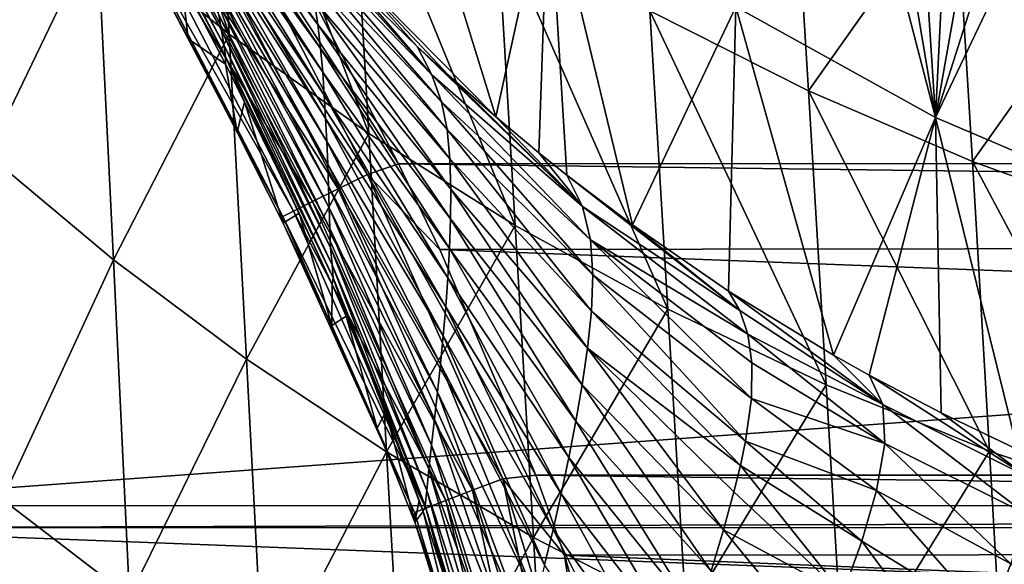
# Model space of a CAD drawing. Header units: metres. Extents: x -26 to 26, y -167 to 32.
# Tile 127 of 237: x -18.77 to -13.39, y -47.97 to -45. Entities that reach past the tile are written whole.
import ezdxf

# ---------------------------------------------------------------- set-up
doc = ezdxf.new("R2010")
doc.units = ezdxf.units.M
doc.layers.add('solid_12_411_043_XXX', color=7, linetype='CONTINUOUS')

msp = doc.modelspace()

# ---------------------------------------------------------------- linework, layer by layer
at = {"layer": 'solid_12_411_043_XXX'}
for points in [[(-17.62326, -45.076035, 117.600014), (-18.430151, -42.734676, 117.362389), (-17.716063, -43.351398, 116.958641)], [(-17.62326, -45.076035, 117.600014), (-18.343582, -44.496498, 118.007454), (-18.430151, -42.734676, 117.362389)], [(-16.862778, -45.617825, 117.214233), (-17.716063, -43.351398, 116.958641), (-16.959463, -43.927929, 116.576515)], [(-16.862778, -45.617825, 117.214233), (-17.62326, -45.076035, 117.600014), (-17.716063, -43.351398, 116.958641)], [(-16.825003, -43.405056, 153.702087), (-16.169792, -45.526539, 165.413956), (-17.08239, -44.601254, 165.464966)], [(-16.825003, -43.405056, 153.702087), (-15.880789, -44.214432, 153.614578), (-16.169792, -45.526539, 165.413956)], [(-14.859478, -44.925873, 153.537781), (-14.286386, -43.541481, 141.659256), (-13.769708, -45.529945, 153.47258)], [(-13.769708, -45.529945, 153.47258), (-14.286386, -43.541481, 141.659256), (-14.087562, -43.63604, 141.642578)], [(-13.769708, -45.529945, 153.47258), (-14.087562, -43.63604, 141.642578), (-13.886951, -43.727016, 141.626541)], [(-13.769708, -45.529945, 153.47258), (-13.886951, -43.727016, 141.626541), (-13.684623, -43.814381, 141.61113)], [(-13.769708, -45.529945, 153.47258), (-13.684623, -43.814381, 141.61113), (-13.480589, -43.898132, 141.596359)], [(-18.94179, -45.73299, 118.935982), (-19.020887, -43.882561, 118.435402), (-18.343582, -44.496498, 118.007454)], [(-17.66683, -45.054554, 173.1586), (-18.280226, -43.941025, 173.584747), (-18.292381, -43.881195, 173.22197)], [(-17.680342, -44.970016, 172.718842), (-17.66683, -45.054554, 173.1586), (-18.292381, -43.881195, 173.22197)], [(-14.46225, -45.384827, 115.572449), (-15.32803, -44.9473, 115.886017), (-14.557926, -43.842644, 114.800224)], [(-14.46225, -45.384827, 115.572449), (-14.557926, -43.842644, 114.800224), (-13.660962, -44.249844, 114.515152)], [(-17.653028, -45.133251, 173.601563), (-18.271355, -43.990311, 173.908722), (-18.280226, -43.941025, 173.584747)], [(-17.66683, -45.054554, 173.1586), (-17.653028, -45.133251, 173.601563), (-18.280226, -43.941025, 173.584747)], [(-16.06357, -46.118633, 116.853867), (-16.959463, -43.927929, 116.576515), (-16.162086, -44.460823, 116.219543)], [(-16.06357, -46.118633, 116.853867), (-16.862778, -45.617825, 117.214233), (-16.959463, -43.927929, 116.576515)], [(-13.769708, -45.529945, 153.47258), (-13.480589, -43.898132, 141.596359), (-13.274638, -43.978333, 141.582214)], [(-17.643972, -45.197113, 174.04808), (-18.267876, -44.026047, 174.204651), (-18.271355, -43.990311, 173.908722)], [(-17.653028, -45.133251, 173.601563), (-17.643972, -45.197113, 174.04808), (-18.271355, -43.990311, 173.908722)], [(-17.140554, -45.022705, 168.445374), (-17.834831, -44.099857, 168.794113), (-17.860628, -43.993839, 168.359985)], [(-17.140554, -45.022705, 168.445374), (-17.860628, -43.993839, 168.359985), (-17.160763, -44.890068, 167.983032)], [(-13.769708, -45.529945, 153.47258), (-13.274638, -43.978333, 141.582214), (-13.066759, -44.055, 141.568695)], [(-18.267876, -44.026047, 174.204651), (-17.644691, -45.238445, 174.497925), (-17.883844, -44.778969, 174.489304)], [(-17.643972, -45.197113, 174.04808), (-17.644691, -45.238445, 174.497925), (-18.267876, -44.026047, 174.204651)], [(-13.769708, -45.529945, 153.47258), (-13.066759, -44.055, 141.568695), (-12.62255, -46.018967, 153.419693)], [(-17.125381, -45.1534, 168.907959), (-17.812496, -44.202995, 169.228897), (-17.834831, -44.099857, 168.794113)], [(-17.125381, -45.1534, 168.907959), (-17.834831, -44.099857, 168.794113), (-17.140554, -45.022705, 168.445374)], [(-16.869551, -45.839813, 177.834915), (-17.713625, -44.216656, 177.834686), (-17.87093, -44.299492, 177.761902)], [(-17.11392, -45.281605, 169.371033), (-17.793058, -44.303082, 169.664413), (-17.812496, -44.202995, 169.228897)], [(-17.11392, -45.281605, 169.371033), (-17.812496, -44.202995, 169.228897), (-17.125381, -45.1534, 168.907959)], [(-16.700554, -45.783138, 177.857315), (-17.519766, -44.204124, 177.857178), (-17.713625, -44.216656, 177.834686)], [(-16.869551, -45.839813, 177.834915), (-16.700554, -45.783138, 177.857315), (-17.713625, -44.216656, 177.834686)], [(17.524755, -44.194782, 177.857178), (-17.519766, -44.204124, 177.857178), (16.703465, -45.777103, 177.857315)], [(16.703465, -45.777103, 177.857315), (-17.519766, -44.204124, 177.857178), (-16.700554, -45.783138, 177.857315)], [(-15.880789, -44.214432, 153.614578), (-15.934712, -45.722519, 165.293549), (-16.169792, -45.526539, 165.413956)], [(-15.880789, -44.214432, 153.614578), (-15.781651, -45.844826, 165.218399), (-15.934712, -45.722519, 165.293549)], [(-15.880789, -44.214432, 153.614578), (-15.423366, -46.115765, 165.051941), (-15.781651, -45.844826, 165.218399)], [(-15.880789, -44.214432, 153.614578), (-14.859478, -44.925873, 153.537781), (-15.423366, -46.115765, 165.051941)], [(-13.568744, -45.770493, 115.278908), (-14.46225, -45.384827, 115.572449), (-13.660962, -44.249844, 114.515152)], [(-13.568744, -45.770493, 115.278908), (-13.660962, -44.249844, 114.515152), (-12.738254, -44.598778, 114.252785)], [(-17.028557, -45.918644, 177.76239), (-17.87093, -44.299492, 177.761902), (-18.009886, -44.372673, 177.638474)], [(-17.028557, -45.918644, 177.76239), (-16.869551, -45.839813, 177.834915), (-17.87093, -44.299492, 177.761902)], [(-17.104961, -45.408741, 169.834122), (-17.77499, -44.401962, 170.100037), (-17.793058, -44.303082, 169.664413)], [(-17.104961, -45.408741, 169.834122), (-17.793058, -44.303082, 169.664413), (-17.11392, -45.281605, 169.371033)], [(-17.169094, -45.988319, 177.639435), (-18.009886, -44.372673, 177.638474), (-18.112829, -44.426891, 177.476105)], [(-17.169094, -45.988319, 177.639435), (-17.028557, -45.918644, 177.76239), (-18.009886, -44.372673, 177.638474)], [(-17.273384, -46.040031, 177.477661), (-18.112829, -44.426891, 177.476105), (-18.170202, -44.457115, 177.295273)], [(-17.273384, -46.040031, 177.477661), (-17.169094, -45.988319, 177.639435), (-18.112829, -44.426891, 177.476105)], [(-17.097595, -45.535427, 170.297073), (-17.757364, -44.500637, 170.535461), (-17.77499, -44.401962, 170.100037)], [(-17.097595, -45.535427, 170.297073), (-17.77499, -44.401962, 170.100037), (-17.104961, -45.408741, 169.834122)], [(-16.517376, -45.296837, 166.146393), (-17.338552, -44.380882, 166.11792), (-16.906639, -44.84111, 165.835129)], [(-17.268705, -44.520405, 166.581161), (-17.338552, -44.380882, 166.11792), (-16.517376, -45.296837, 166.146393)], [(-17.331766, -46.068989, 177.297363), (-18.170202, -44.457115, 177.295273), (-18.19507, -44.441257, 177.117477)], [(-17.331766, -46.068989, 177.297363), (-18.19507, -44.441257, 177.117477), (-18.111675, -44.599384, 177.117279)], [(-17.331766, -46.068989, 177.297363), (-17.273384, -46.040031, 177.477661), (-18.170202, -44.457115, 177.295273)], [(-15.229591, -46.575863, 116.516991), (-16.162086, -44.460823, 116.219543), (-15.32803, -44.9473, 115.886017)], [(-15.229591, -46.575863, 116.516991), (-16.06357, -46.118633, 116.853867), (-16.162086, -44.460823, 116.219543)], [(-18.255785, -46.306179, 118.509094), (-18.94179, -45.73299, 118.935982), (-18.343582, -44.496498, 118.007454)], [(-18.255785, -46.306179, 118.509094), (-18.343582, -44.496498, 118.007454), (-17.62326, -45.076035, 117.600014)], [(-17.091455, -45.660877, 170.760391), (-17.740278, -44.598537, 170.971039), (-17.757364, -44.500637, 170.535461)], [(-17.091455, -45.660877, 170.760391), (-17.757364, -44.500637, 170.535461), (-17.097595, -45.535427, 170.297073)], [(-17.268705, -44.520405, 166.581161), (-16.517376, -45.296837, 166.146393), (-16.465641, -45.444118, 166.645111)], [(-17.221413, -44.640667, 167.050507), (-17.268705, -44.520405, 166.581161), (-16.465641, -45.444118, 166.645111)], [(-17.84708, -45.099968, 177.117279), (-17.331766, -46.068989, 177.297363), (-18.111675, -44.599384, 177.117279)], [(-17.883844, -44.778969, 174.489304), (-17.84708, -45.099968, 177.117279), (-18.111675, -44.599384, 177.117279)], [(-17.08625, -45.784176, 171.224533), (-17.723927, -44.694954, 171.40715), (-17.740278, -44.598537, 170.971039)], [(-17.08625, -45.784176, 171.224533), (-17.740278, -44.598537, 170.971039), (-17.091455, -45.660877, 170.760391)], [(-17.221413, -44.640667, 167.050507), (-16.465641, -45.444118, 166.645111), (-16.435061, -45.595287, 167.141403)], [(-17.187246, -44.760948, 167.518814), (-17.221413, -44.640667, 167.050507), (-16.435061, -45.595287, 167.141403)], [(-17.08239, -44.601254, 165.464966), (-16.597738, -45.142487, 165.649933), (-16.906639, -44.84111, 165.835129)], [(-17.08239, -44.601254, 165.464966), (-16.429993, -45.297428, 165.554733), (-16.597738, -45.142487, 165.649933)], [(-17.08239, -44.601254, 165.464966), (-16.169792, -45.526539, 165.413956), (-16.429993, -45.297428, 165.554733)], [(-12.650812, -46.101162, 115.008118), (-13.568744, -45.770493, 115.278908), (-12.738254, -44.598778, 114.252785)], [(-20.258781, -44.691231, 138.359497), (-20.159618, -47.645546, 137.923386), (20.25881, -44.691231, 138.359497)], [(-20.159618, -47.645546, 137.923386), (20.159536, -47.647865, 137.923096), (20.25881, -44.691231, 138.359497)], [(-17.081921, -45.904671, 171.689545), (-17.708458, -44.789345, 171.843857), (-17.723927, -44.694954, 171.40715)], [(-17.081921, -45.904671, 171.689545), (-17.723927, -44.694954, 171.40715), (-17.08625, -45.784176, 171.224533)], [(-17.883844, -44.778969, 174.489304), (-17.644691, -45.238445, 174.497925), (-17.84708, -45.099968, 177.117279)], [(-17.078497, -46.021843, 172.155167), (-17.693977, -44.881245, 172.281006), (-17.708458, -44.789345, 171.843857)], [(-17.078497, -46.021843, 172.155167), (-17.708458, -44.789345, 171.843857), (-17.081921, -45.904671, 171.689545)], [(-17.187246, -44.760948, 167.518814), (-16.435061, -45.595287, 167.141403), (-16.419567, -45.755554, 167.633316)], [(-17.160763, -44.890068, 167.983032), (-17.187246, -44.760948, 167.518814), (-16.419567, -45.755554, 167.633316)], [(-16.517376, -45.296837, 166.146393), (-16.906639, -44.84111, 165.835129), (-16.597738, -45.142487, 165.649933)], [(-17.075397, -46.13446, 172.621902), (-17.680342, -44.970016, 172.718842), (-17.693977, -44.881245, 172.281006)], [(-17.075397, -46.13446, 172.621902), (-17.693977, -44.881245, 172.281006), (-17.078497, -46.021843, 172.155167)], [(-17.160763, -44.890068, 167.983032), (-16.419567, -45.755554, 167.633316), (-16.414557, -45.919754, 168.123215)], [(-17.140554, -45.022705, 168.445374), (-17.160763, -44.890068, 167.983032), (-16.414557, -45.919754, 168.123215)], [(-17.070723, -46.239544, 173.09198), (-17.66683, -45.054554, 173.1586), (-17.680342, -44.970016, 172.718842)], [(-17.070723, -46.239544, 173.09198), (-17.680342, -44.970016, 172.718842), (-17.075397, -46.13446, 172.621902)], [(-14.859478, -44.925873, 153.537781), (-14.898672, -46.476589, 164.830261), (-15.423366, -46.115765, 165.051941)], [(-14.365712, -46.987133, 116.199722), (-15.32803, -44.9473, 115.886017), (-14.46225, -45.384827, 115.572449)], [(-14.365712, -46.987133, 116.199722), (-15.229591, -46.575863, 116.516991), (-15.32803, -44.9473, 115.886017)], [(-14.859478, -44.925873, 153.537781), (-14.325624, -46.82634, 164.615387), (-14.898672, -46.476589, 164.830261)], [(-14.859478, -44.925873, 153.537781), (-13.769708, -45.529945, 153.47258), (-14.325624, -46.82634, 164.615387)], [(-17.140554, -45.022705, 168.445374), (-16.414557, -45.919754, 168.123215), (-16.415903, -46.082718, 168.612991)], [(-17.125381, -45.1534, 168.907959), (-17.140554, -45.022705, 168.445374), (-16.415903, -46.082718, 168.612991)], [(-17.529284, -46.847244, 118.102509), (-18.255785, -46.306179, 118.509094), (-17.62326, -45.076035, 117.600014)], [(-17.062994, -46.333382, 173.567734), (-17.653028, -45.133251, 173.601563), (-17.66683, -45.054554, 173.1586)], [(-17.062994, -46.333382, 173.567734), (-17.66683, -45.054554, 173.1586), (-17.070723, -46.239544, 173.09198)], [(-17.529284, -46.847244, 118.102509), (-17.62326, -45.076035, 117.600014), (-16.862778, -45.617825, 117.214233)], [(-17.84708, -45.099968, 177.117279), (-17.581175, -45.609516, 177.11824), (-17.331766, -46.068989, 177.297363)], [(-17.644691, -45.238445, 174.497925), (-17.581175, -45.609516, 177.11824), (-17.84708, -45.099968, 177.117279)], [(-17.057455, -46.404552, 174.049576), (-17.643972, -45.197113, 174.04808), (-17.653028, -45.133251, 173.601563)], [(-17.057455, -46.404552, 174.049576), (-17.653028, -45.133251, 173.601563), (-17.062994, -46.333382, 173.567734)], [(-17.125381, -45.1534, 168.907959), (-16.415903, -46.082718, 168.612991), (-16.4216, -46.243633, 169.103134)], [(-17.11392, -45.281605, 169.371033), (-17.125381, -45.1534, 168.907959), (-16.4216, -46.243633, 169.103134)], [(-15.696758, -46.015892, 165.746292), (-16.597738, -45.142487, 165.649933), (-16.429993, -45.297428, 165.554733)], [(-16.517376, -45.296837, 166.146393), (-16.597738, -45.142487, 165.649933), (-15.696758, -46.015892, 165.746292)], [(-17.643972, -45.197113, 174.04808), (-17.539927, -45.443966, 174.503067), (-17.644691, -45.238445, 174.497925)], [(-17.644691, -45.238445, 174.497925), (-17.539927, -45.443966, 174.503067), (-17.581175, -45.609516, 177.11824)], [(-17.643972, -45.197113, 174.04808), (-17.062063, -46.440777, 174.536621), (-17.241434, -46.052284, 174.521927)], [(-17.057455, -46.404552, 174.049576), (-17.062063, -46.440777, 174.536621), (-17.643972, -45.197113, 174.04808)], [(-17.643972, -45.197113, 174.04808), (-17.241434, -46.052284, 174.521927), (-17.539927, -45.443966, 174.503067)], [(-17.11392, -45.281605, 169.371033), (-16.4216, -46.243633, 169.103134), (-16.430798, -46.403584, 169.593231)], [(-17.104961, -45.408741, 169.834122), (-17.11392, -45.281605, 169.371033), (-16.430798, -46.403584, 169.593231)], [(-16.517376, -45.296837, 166.146393), (-15.696758, -46.015892, 165.746292), (-15.652984, -46.19751, 166.272461)], [(-16.465641, -45.444118, 166.645111), (-16.517376, -45.296837, 166.146393), (-15.652984, -46.19751, 166.272461)], [(-15.696758, -46.015892, 165.746292), (-16.429993, -45.297428, 165.554733), (-16.169792, -45.526539, 165.413956)], [(-13.47572, -47.349716, 115.902069), (-14.46225, -45.384827, 115.572449), (-13.568744, -45.770493, 115.278908)], [(-13.47572, -47.349716, 115.902069), (-14.365712, -46.987133, 116.199722), (-14.46225, -45.384827, 115.572449)], [(-17.539927, -45.443966, 174.503067), (-17.330336, -46.105999, 177.12001), (-17.581175, -45.609516, 177.11824)], [(-17.539927, -45.443966, 174.503067), (-17.241434, -46.052284, 174.521927), (-17.330336, -46.105999, 177.12001)], [(-17.104961, -45.408741, 169.834122), (-16.430798, -46.403584, 169.593231), (-16.442646, -46.562889, 170.083267)], [(-17.097595, -45.535427, 170.297073), (-17.104961, -45.408741, 169.834122), (-16.442646, -46.562889, 170.083267)], [(-16.465641, -45.444118, 166.645111), (-15.652984, -46.19751, 166.272461), (-15.639181, -46.387421, 166.794739)], [(-16.435061, -45.595287, 167.141403), (-16.465641, -45.444118, 166.645111), (-15.639181, -46.387421, 166.794739)], [(-17.097595, -45.535427, 170.297073), (-16.442646, -46.562889, 170.083267), (-16.456354, -46.720562, 170.573853)], [(-17.091455, -45.660877, 170.760391), (-17.097595, -45.535427, 170.297073), (-16.456354, -46.720562, 170.573853)], [(-15.696758, -46.015892, 165.746292), (-16.169792, -45.526539, 165.413956), (-15.934712, -45.722519, 165.293549)], [(-13.769708, -45.529945, 153.47258), (-14.131895, -46.934914, 164.548676), (-14.325624, -46.82634, 164.615387)], [(-13.769708, -45.529945, 153.47258), (-13.739346, -47.140945, 164.422104), (-14.131895, -46.934914, 164.548676)], [(-13.769708, -45.529945, 153.47258), (-13.321858, -47.340572, 164.299469), (-13.739346, -47.140945, 164.422104)], [(-13.769708, -45.529945, 153.47258), (-12.62255, -46.018967, 153.419693), (-13.321858, -47.340572, 164.299469)], [(-17.581175, -45.609516, 177.11824), (-17.330336, -46.105999, 177.12001), (-17.331766, -46.068989, 177.297363)], [(-16.435061, -45.595287, 167.141403), (-15.639181, -46.387421, 166.794739), (-15.646922, -46.585377, 167.312653)], [(-16.419567, -45.755554, 167.633316), (-16.435061, -45.595287, 167.141403), (-15.646922, -46.585377, 167.312653)], [(-16.764975, -47.353065, 117.7174), (-17.529284, -46.847244, 118.102509), (-16.862778, -45.617825, 117.214233)], [(-17.091455, -45.660877, 170.760391), (-16.456354, -46.720562, 170.573853), (-16.471191, -46.875534, 171.065567)], [(-17.08625, -45.784176, 171.224533), (-17.091455, -45.660877, 170.760391), (-16.471191, -46.875534, 171.065567)], [(-16.764975, -47.353065, 117.7174), (-16.862778, -45.617825, 117.214233), (-16.06357, -46.118633, 116.853867)], [(-15.696758, -46.015892, 165.746292), (-15.934712, -45.722519, 165.293549), (-15.781651, -45.844826, 165.218399)], [(-18.861881, -47.612354, 119.319221), (-18.94179, -45.73299, 118.935982), (-18.255785, -46.306179, 118.509094)], [(-16.419567, -45.755554, 167.633316), (-15.646922, -46.585377, 167.312653), (-15.66872, -46.786827, 167.82872)], [(-16.414557, -45.919754, 168.123215), (-16.419567, -45.755554, 167.633316), (-15.66872, -46.786827, 167.82872)], [(-12.562617, -47.660667, 115.626907), (-13.568744, -45.770493, 115.278908), (-12.650812, -46.101162, 115.008118)], [(-12.562617, -47.660667, 115.626907), (-13.47572, -47.349716, 115.902069), (-13.568744, -45.770493, 115.278908)], [(-17.08625, -45.784176, 171.224533), (-16.471191, -46.875534, 171.065567), (-16.487005, -47.027111, 171.558365)], [(-17.081921, -45.904671, 171.689545), (-17.08625, -45.784176, 171.224533), (-16.487005, -47.027111, 171.558365)], [(-16.47521, -46.250378, 177.857361), (-16.700554, -45.783138, 177.857315), (-16.869551, -45.839813, 177.834915)], [(16.703465, -45.777103, 177.857315), (-16.700554, -45.783138, 177.857315), (16.495449, -46.20747, 177.857361)], [(16.495449, -46.20747, 177.857361), (-16.700554, -45.783138, 177.857315), (-16.47521, -46.250378, 177.857361)], [(-16.131367, -47.499569, 177.835388), (-16.869551, -45.839813, 177.834915), (-17.028557, -45.918644, 177.76239)], [(-15.950654, -47.480976, 177.857468), (-16.47521, -46.250378, 177.857361), (-16.869551, -45.839813, 177.834915)], [(-16.131367, -47.499569, 177.835388), (-15.950654, -47.480976, 177.857468), (-16.869551, -45.839813, 177.834915)], [(-14.837252, -46.58176, 165.173416), (-15.781651, -45.844826, 165.218399), (-15.423366, -46.115765, 165.051941)], [(-15.696758, -46.015892, 165.746292), (-15.781651, -45.844826, 165.218399), (-14.837252, -46.58176, 165.173416)], [(-16.295862, -47.562519, 177.764038), (-17.028557, -45.918644, 177.76239), (-17.169094, -45.988319, 177.639435)], [(-17.081921, -45.904671, 171.689545), (-16.487005, -47.027111, 171.558365), (-16.503872, -47.174755, 172.051895)], [(-17.078497, -46.021843, 172.155167), (-17.081921, -45.904671, 171.689545), (-16.503872, -47.174755, 172.051895)], [(-16.295862, -47.562519, 177.764038), (-16.131367, -47.499569, 177.835388), (-17.028557, -45.918644, 177.76239)], [(-16.415903, -46.082718, 168.612991), (-16.414557, -45.919754, 168.123215), (-15.697971, -46.987446, 168.344376)], [(-16.414557, -45.919754, 168.123215), (-15.66872, -46.786827, 167.82872), (-15.697971, -46.987446, 168.344376)], [(-16.441605, -47.618294, 177.643143), (-17.169094, -45.988319, 177.639435), (-17.273384, -46.040031, 177.477661)], [(-16.441605, -47.618294, 177.643143), (-16.295862, -47.562519, 177.764038), (-17.169094, -45.988319, 177.639435)], [(-16.550526, -47.659985, 177.483871), (-17.273384, -46.040031, 177.477661), (-17.331766, -46.068989, 177.297363)], [(-16.550526, -47.659985, 177.483871), (-16.441605, -47.618294, 177.643143), (-17.273384, -46.040031, 177.477661)], [(-17.078497, -46.021843, 172.155167), (-16.503872, -47.174755, 172.051895), (-16.520882, -47.316711, 172.546875)], [(-17.075397, -46.13446, 172.621902), (-17.078497, -46.021843, 172.155167), (-16.520882, -47.316711, 172.546875)], [(-15.696758, -46.015892, 165.746292), (-14.837252, -46.58176, 165.173416), (-14.793779, -46.710571, 165.549866)], [(-15.652984, -46.19751, 166.272461), (-15.696758, -46.015892, 165.746292), (-14.793779, -46.710571, 165.549866)], [(-16.612667, -47.683777, 177.305893), (-17.331766, -46.068989, 177.297363), (-17.330336, -46.105999, 177.12001)], [(-16.612667, -47.683777, 177.305893), (-16.550526, -47.659985, 177.483871), (-17.331766, -46.068989, 177.297363)], [(-17.241434, -46.052284, 174.521927), (-17.063101, -46.664639, 177.122849), (-17.330336, -46.105999, 177.12001)], [(-17.241434, -46.052284, 174.521927), (-17.062063, -46.440777, 174.536621), (-17.063101, -46.664639, 177.122849)], [(-16.4216, -46.243633, 169.103134), (-16.415903, -46.082718, 168.612991), (-15.731997, -47.186306, 168.860382)], [(-16.415903, -46.082718, 168.612991), (-15.697971, -46.987446, 168.344376), (-15.731997, -47.186306, 168.860382)], [(-16.612667, -47.683777, 177.305893), (-17.330336, -46.105999, 177.12001), (-17.063101, -46.664639, 177.122849)], [(-17.075397, -46.13446, 172.621902), (-16.520882, -47.316711, 172.546875), (-16.535461, -47.448395, 173.046539)], [(-17.070723, -46.239544, 173.09198), (-17.075397, -46.13446, 172.621902), (-16.535461, -47.448395, 173.046539)], [(-15.963992, -47.820633, 117.357735), (-16.764975, -47.353065, 117.7174), (-16.06357, -46.118633, 116.853867)], [(-15.963992, -47.820633, 117.357735), (-16.06357, -46.118633, 116.853867), (-15.229591, -46.575863, 116.516991)], [(-14.837252, -46.58176, 165.173416), (-15.423366, -46.115765, 165.051941), (-14.898672, -46.476589, 164.830261)], [(-15.652984, -46.19751, 166.272461), (-14.771284, -46.868557, 165.970001), (-14.774211, -47.061592, 166.443832)], [(-15.639181, -46.387421, 166.794739), (-15.652984, -46.19751, 166.272461), (-14.774211, -47.061592, 166.443832)], [(-15.652984, -46.19751, 166.272461), (-14.793779, -46.710571, 165.549866), (-14.771284, -46.868557, 165.970001)], [(-17.070723, -46.239544, 173.09198), (-16.535461, -47.448395, 173.046539), (-16.545681, -47.564236, 173.554184)], [(-17.062994, -46.333382, 173.567734), (-17.070723, -46.239544, 173.09198), (-16.545681, -47.564236, 173.554184)], [(16.495449, -46.20747, 177.857361), (-16.47521, -46.250378, 177.857361), (15.951117, -47.479836, 177.857468)], [(15.951117, -47.479836, 177.857468), (-16.47521, -46.250378, 177.857361), (-15.950654, -47.480976, 177.857468)], [(-16.430798, -46.403584, 169.593231), (-16.4216, -46.243633, 169.103134), (-15.770383, -47.384289, 169.376389)], [(-16.4216, -46.243633, 169.103134), (-15.731997, -47.186306, 168.860382), (-15.770383, -47.384289, 169.376389)], [(-18.167212, -48.144238, 118.896645), (-18.861881, -47.612354, 119.319221), (-18.255785, -46.306179, 118.509094)], [(-18.167212, -48.144238, 118.896645), (-18.255785, -46.306179, 118.509094), (-17.529284, -46.847244, 118.102509)], [(-17.062994, -46.333382, 173.567734), (-16.545681, -47.564236, 173.554184), (-16.553972, -47.648327, 174.070282)], [(-17.057455, -46.404552, 174.049576), (-17.062994, -46.333382, 173.567734), (-16.553972, -47.648327, 174.070282)], [(-17.057455, -46.404552, 174.049576), (-16.985987, -46.612598, 174.543671), (-17.062063, -46.440777, 174.536621)], [(-17.057455, -46.404552, 174.049576), (-16.565197, -47.678867, 174.593338), (-16.586563, -47.61832, 174.590317)], [(-17.057455, -46.404552, 174.049576), (-16.553972, -47.648327, 174.070282), (-16.565197, -47.678867, 174.593338)], [(-17.057455, -46.404552, 174.049576), (-16.586563, -47.61832, 174.590317), (-16.769379, -47.132313, 174.566803)], [(-17.057455, -46.404552, 174.049576), (-16.769379, -47.132313, 174.566803), (-16.985987, -46.612598, 174.543671)], [(-16.442646, -46.562889, 170.083267), (-16.430798, -46.403584, 169.593231), (-15.812407, -47.581482, 169.89238)], [(-16.430798, -46.403584, 169.593231), (-15.770383, -47.384289, 169.376389), (-15.812407, -47.581482, 169.89238)], [(-15.646922, -46.585377, 167.312653), (-15.639181, -46.387421, 166.794739), (-14.806799, -47.294941, 166.981247)], [(-15.639181, -46.387421, 166.794739), (-14.774211, -47.061592, 166.443832), (-14.806799, -47.294941, 166.981247)], [(-17.062063, -46.440777, 174.536621), (-16.985987, -46.612598, 174.543671), (-17.063101, -46.664639, 177.122849)], [(-14.057632, -47.095459, 165.199905), (-14.898672, -46.476589, 164.830261), (-14.325624, -46.82634, 164.615387)], [(-14.057632, -47.095459, 165.199905), (-14.837252, -46.58176, 165.173416), (-14.898672, -46.476589, 164.830261)], [(-16.456354, -46.720562, 170.573853), (-16.442646, -46.562889, 170.083267), (-15.856864, -47.776749, 170.409103)], [(-16.442646, -46.562889, 170.083267), (-15.812407, -47.581482, 169.89238), (-15.856864, -47.776749, 170.409103)], [(-15.130151, -48.24752, 117.02137), (-15.963992, -47.820633, 117.357735), (-15.229591, -46.575863, 116.516991)], [(-15.130151, -48.24752, 117.02137), (-15.229591, -46.575863, 116.516991), (-14.365712, -46.987133, 116.199722)], [(-14.057632, -47.095459, 165.199905), (-14.793779, -46.710571, 165.549866), (-14.837252, -46.58176, 165.173416)], [(-16.985987, -46.612598, 174.543671), (-16.816435, -47.223228, 177.12645), (-17.063101, -46.664639, 177.122849)], [(-16.985987, -46.612598, 174.543671), (-16.769379, -47.132313, 174.566803), (-16.816435, -47.223228, 177.12645)], [(-15.66872, -46.786827, 167.82872), (-15.646922, -46.585377, 167.312653), (-14.834702, -47.427853, 167.277069)], [(-15.646922, -46.585377, 167.312653), (-14.806799, -47.294941, 166.981247), (-14.834702, -47.427853, 167.277069)], [(-16.816435, -47.223228, 177.12645), (-16.612667, -47.683777, 177.305893), (-17.063101, -46.664639, 177.122849)], [(-16.471191, -46.875534, 171.065567), (-16.456354, -46.720562, 170.573853), (-15.902615, -47.968887, 170.927246)], [(-16.456354, -46.720562, 170.573853), (-15.856864, -47.776749, 170.409103), (-15.902615, -47.968887, 170.927246)], [(-14.046397, -47.307201, 165.840546), (-14.771284, -46.868557, 165.970001), (-14.793779, -46.710571, 165.549866)], [(-14.057632, -47.095459, 165.199905), (-14.046397, -47.307201, 165.840546), (-14.793779, -46.710571, 165.549866)], [(-15.697971, -46.987446, 168.344376), (-15.66872, -46.786827, 167.82872), (-14.926297, -47.778645, 168.043213)], [(-15.66872, -46.786827, 167.82872), (-14.869684, -47.571415, 167.592224), (-14.926297, -47.778645, 168.043213)], [(-15.66872, -46.786827, 167.82872), (-14.834702, -47.427853, 167.277069), (-14.869684, -47.571415, 167.592224)], [(-17.434566, -48.646297, 118.494003), (-18.167212, -48.144238, 118.896645), (-17.529284, -46.847244, 118.102509)], [(-17.434566, -48.646297, 118.494003), (-17.529284, -46.847244, 118.102509), (-16.764975, -47.353065, 117.7174)], [(-14.057632, -47.095459, 165.199905), (-14.325624, -46.82634, 164.615387), (-14.131895, -46.934914, 164.548676)], [(-16.487005, -47.027111, 171.558365), (-16.471191, -46.875534, 171.065567), (-15.949578, -48.157238, 171.446625)], [(-16.471191, -46.875534, 171.065567), (-15.902615, -47.968887, 170.927246), (-15.949578, -48.157238, 171.446625)], [(-14.046397, -47.307201, 165.840546), (-14.774211, -47.061592, 166.443832), (-14.771284, -46.868557, 165.970001)], [(-13.270055, -47.487904, 165.024857), (-14.131895, -46.934914, 164.548676), (-13.739346, -47.140945, 164.422104)], [(-13.270055, -47.487904, 165.024857), (-14.057632, -47.095459, 165.199905), (-14.131895, -46.934914, 164.548676)], [(-15.731997, -47.186306, 168.860382), (-15.697971, -46.987446, 168.344376), (-14.994352, -48.003799, 168.53067)], [(-15.697971, -46.987446, 168.344376), (-14.926297, -47.778645, 168.043213), (-14.994352, -48.003799, 168.53067)], [(-14.268231, -48.631508, 116.704025), (-15.130151, -48.24752, 117.02137), (-14.365712, -46.987133, 116.199722)], [(-14.268231, -48.631508, 116.704025), (-14.365712, -46.987133, 116.199722), (-13.47572, -47.349716, 115.902069)], [(-16.503872, -47.174755, 172.051895), (-16.487005, -47.027111, 171.558365), (-15.998036, -48.341274, 171.966751)], [(-16.487005, -47.027111, 171.558365), (-15.949578, -48.157238, 171.446625), (-15.998036, -48.341274, 171.966751)], [(-14.091288, -47.563931, 166.463486), (-14.806799, -47.294941, 166.981247), (-14.774211, -47.061592, 166.443832)], [(-14.046397, -47.307201, 165.840546), (-14.091288, -47.563931, 166.463486), (-14.774211, -47.061592, 166.443832)], [(-13.280358, -47.690037, 165.736526), (-14.046397, -47.307201, 165.840546), (-14.057632, -47.095459, 165.199905)], [(-13.270055, -47.487904, 165.024857), (-13.280358, -47.690037, 165.736526), (-14.057632, -47.095459, 165.199905)], [(-16.769379, -47.132313, 174.566803), (-16.610855, -47.737312, 177.130325), (-16.816435, -47.223228, 177.12645)], [(-16.769379, -47.132313, 174.566803), (-16.586563, -47.61832, 174.590317), (-16.610855, -47.737312, 177.130325)], [(-13.270055, -47.487904, 165.024857), (-13.739346, -47.140945, 164.422104), (-13.321858, -47.340572, 164.299469)], [(-16.816435, -47.223228, 177.12645), (-16.610855, -47.737312, 177.130325), (-16.612667, -47.683777, 177.305893)], [(-16.520882, -47.316711, 172.546875), (-16.503872, -47.174755, 172.051895), (-16.046879, -48.518681, 172.488663)], [(-16.503872, -47.174755, 172.051895), (-15.998036, -48.341274, 171.966751), (-16.046879, -48.518681, 172.488663)], [(-15.770383, -47.384289, 169.376389), (-15.731997, -47.186306, 168.860382), (-15.074709, -48.24781, 169.058212)], [(-15.731997, -47.186306, 168.860382), (-14.994352, -48.003799, 168.53067), (-15.074709, -48.24781, 169.058212)], [(-16.535461, -47.448395, 173.046539), (-16.520882, -47.316711, 172.546875), (-16.093485, -48.683414, 173.016571)], [(-16.520882, -47.316711, 172.546875), (-16.046879, -48.518681, 172.488663), (-16.093485, -48.683414, 173.016571)], [(-14.171352, -47.839954, 167.070282), (-14.834702, -47.427853, 167.277069), (-14.806799, -47.294941, 166.981247)], [(-14.091288, -47.563931, 166.463486), (-14.171352, -47.839954, 167.070282), (-14.806799, -47.294941, 166.981247)], [(-13.357887, -47.963959, 166.42215), (-14.091288, -47.563931, 166.463486), (-14.046397, -47.307201, 165.840546)], [(-13.280358, -47.690037, 165.736526), (-13.357887, -47.963959, 166.42215), (-14.046397, -47.307201, 165.840546)], [(-16.666466, -49.115643, 118.112488), (-17.434566, -48.646297, 118.494003), (-16.764975, -47.353065, 117.7174)], [(-16.666466, -49.115643, 118.112488), (-16.764975, -47.353065, 117.7174), (-15.963992, -47.820633, 117.357735)], [(-15.812407, -47.581482, 169.89238), (-15.770383, -47.384289, 169.376389), (-15.144368, -48.444199, 169.483017)], [(-15.770383, -47.384289, 169.376389), (-15.074709, -48.24781, 169.058212), (-15.144368, -48.444199, 169.483017)], [(-13.381813, -48.970051, 116.405647), (-14.268231, -48.631508, 116.704025), (-13.47572, -47.349716, 115.902069)], [(-13.381813, -48.970051, 116.405647), (-13.47572, -47.349716, 115.902069), (-12.562617, -47.660667, 115.626907)], [(-14.275352, -48.127975, 167.664383), (-14.869684, -47.571415, 167.592224), (-14.834702, -47.427853, 167.277069)], [(-14.171352, -47.839954, 167.070282), (-14.275352, -48.127975, 167.664383), (-14.834702, -47.427853, 167.277069)], [(-16.545681, -47.564236, 173.554184), (-16.535461, -47.448395, 173.046539), (-16.136339, -48.828156, 173.554581)], [(-16.535461, -47.448395, 173.046539), (-16.093485, -48.683414, 173.016571), (-16.136339, -48.828156, 173.554581)], [(-15.793832, -47.915928, 177.857498), (-15.950654, -47.480976, 177.857468), (-16.131367, -47.499569, 177.835388)], [(15.951117, -47.479836, 177.857468), (-15.950654, -47.480976, 177.857468), (15.802127, -47.891842, 177.857498)], [(15.802127, -47.891842, 177.857498), (-15.950654, -47.480976, 177.857468), (-15.793832, -47.915928, 177.857498)], [(-15.76831, -49.266399, 177.766327), (-16.131367, -47.499569, 177.835388), (-16.295862, -47.562519, 177.764038)], [(-15.598501, -49.227356, 177.835999), (-15.793832, -47.915928, 177.857498), (-16.131367, -47.499569, 177.835388)], [(-15.76831, -49.266399, 177.766327), (-15.598501, -49.227356, 177.835999), (-16.131367, -47.499569, 177.835388)], [(-16.553972, -47.648327, 174.070282), (-16.545681, -47.564236, 173.554184), (-16.171333, -48.931316, 174.103073)], [(-16.545681, -47.564236, 173.554184), (-16.136339, -48.828156, 173.554581), (-16.171333, -48.931316, 174.103073)], [(-15.919267, -49.301113, 177.648285), (-16.295862, -47.562519, 177.764038), (-16.441605, -47.618294, 177.643143)], [(-15.919267, -49.301113, 177.648285), (-15.76831, -49.266399, 177.766327), (-16.295862, -47.562519, 177.764038)], [(-15.856864, -47.776749, 170.409103), (-15.812407, -47.581482, 169.89238), (-15.222548, -48.65226, 169.935532)], [(-15.812407, -47.581482, 169.89238), (-15.144368, -48.444199, 169.483017), (-15.222548, -48.65226, 169.935532)], [(-14.275352, -48.127975, 167.664383), (-14.926297, -47.778645, 168.043213), (-14.869684, -47.571415, 167.592224)], [(-13.474345, -48.267883, 167.083664), (-14.171352, -47.839954, 167.070282), (-14.091288, -47.563931, 166.463486)], [(-13.357887, -47.963959, 166.42215), (-13.474345, -48.267883, 167.083664), (-14.091288, -47.563931, 166.463486)], [(-20.159618, -47.645546, 137.923386), (-20.15344, -47.768009, 137.908936), (20.159536, -47.647865, 137.923096)], [(-20.15344, -47.768009, 137.908936), (20.153627, -47.764984, 137.909286), (20.159536, -47.647865, 137.923096)], [(-18.781588, -49.50795, 119.609451), (-18.861881, -47.612354, 119.319221), (-18.167212, -48.144238, 118.896645)], [(-16.586563, -47.61832, 174.590317), (-16.565197, -47.678867, 174.593338), (-16.610855, -47.737312, 177.130325)], [(-16.553972, -47.648327, 174.070282), (-16.364336, -48.301849, 174.625351), (-16.565197, -47.678867, 174.593338)], [(-16.553972, -47.648327, 174.070282), (-16.190331, -48.959393, 174.659836), (-16.19182, -48.953049, 174.6595)], [(-16.553972, -47.648327, 174.070282), (-16.171333, -48.931316, 174.103073), (-16.190331, -48.959393, 174.659836)], [(-16.553972, -47.648327, 174.070282), (-16.19182, -48.953049, 174.6595), (-16.364336, -48.301849, 174.625351)], [(-16.033194, -49.32732, 177.492523), (-16.441605, -47.618294, 177.643143), (-16.550526, -47.659985, 177.483871)], [(-16.033194, -49.32732, 177.492523), (-15.919267, -49.301113, 177.648285), (-16.441605, -47.618294, 177.643143)], [(-16.099854, -49.342659, 177.31778), (-16.550526, -47.659985, 177.483871), (-16.612667, -47.683777, 177.305893)], [(-16.099854, -49.342659, 177.31778), (-16.612667, -47.683777, 177.305893), (-16.610855, -47.737312, 177.130325)], [(-16.565197, -47.678867, 174.593338), (-16.406277, -48.317383, 177.135117), (-16.610855, -47.737312, 177.130325)], [(-16.565197, -47.678867, 174.593338), (-16.364336, -48.301849, 174.625351), (-16.406277, -48.317383, 177.135117)], [(-16.099854, -49.342659, 177.31778), (-16.033194, -49.32732, 177.492523), (-16.550526, -47.659985, 177.483871)], [(-16.099854, -49.342659, 177.31778), (-16.610855, -47.737312, 177.130325), (-16.406277, -48.317383, 177.135117)], [(-20.15344, -47.768009, 137.908936), (20.070938, -49.311081, 137.751358), (20.153627, -47.764984, 137.909286)], [(-20.15344, -47.768009, 137.908936), (-20.070822, -49.312672, 137.751221), (20.070938, -49.311081, 137.751358)], [(-15.902615, -47.968887, 170.927246), (-15.856864, -47.776749, 170.409103), (-15.309035, -48.871777, 170.419525)], [(-15.856864, -47.776749, 170.409103), (-15.222548, -48.65226, 169.935532), (-15.309035, -48.871777, 170.419525)], [(-14.395677, -48.425217, 168.248093), (-14.994352, -48.003799, 168.53067), (-14.926297, -47.778645, 168.043213)], [(-14.275352, -48.127975, 167.664383), (-14.395677, -48.425217, 168.248093), (-14.926297, -47.778645, 168.043213)], [(-15.863745, -49.549492, 117.756302), (-16.666466, -49.115643, 118.112488), (-15.963992, -47.820633, 117.357735)], [(-15.863745, -49.549492, 117.756302), (-15.963992, -47.820633, 117.357735), (-15.130151, -48.24752, 117.02137)], [(-13.617712, -48.590908, 167.723526), (-14.275352, -48.127975, 167.664383), (-14.171352, -47.839954, 167.070282)], [(-13.474345, -48.267883, 167.083664), (-13.617712, -48.590908, 167.723526), (-14.171352, -47.839954, 167.070282)], [(15.802127, -47.891842, 177.857498), (-15.793832, -47.915928, 177.857498), (15.428016, -49.194134, 177.857605)], [(-15.598501, -49.227356, 177.835999), (-15.427872, -49.194653, 177.857605), (-15.793832, -47.915928, 177.857498)], [(15.428016, -49.194134, 177.857605), (-15.793832, -47.915928, 177.857498), (-15.427872, -49.194653, 177.857605)], [(-12.744607, -48.648682, 167.125732), (-13.474345, -48.267883, 167.083664), (-13.357887, -47.963959, 166.42215)]]:
    msp.add_3dface(points, dxfattribs=at)

doc.saveas('drawing.dxf')
